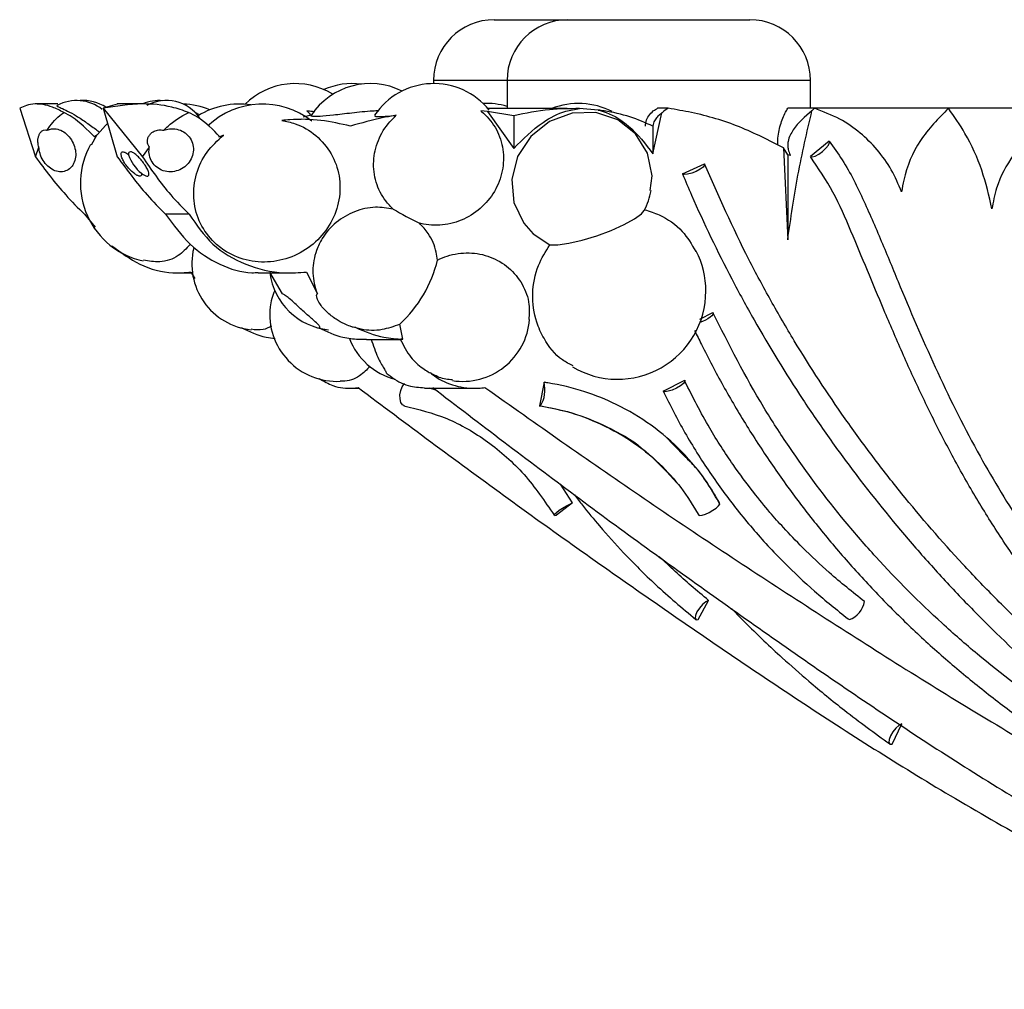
# Model space of a CAD drawing. Header units: millimetres. Extents: x 69 to 135, y 39 to 174.
# Tile 72 of 199: x 70.93 to 74.99, y 113.43 to 117.43. Entities that reach past the tile are written whole.
import ezdxf

# ---------------------------------------------------------------- set-up
doc = ezdxf.new("R2010")
doc.units = ezdxf.units.MM

msp = doc.modelspace()

# ---------------------------------------------------------------- linework, layer by layer
at = {"color": 7, "linetype": 'Continuous', "lineweight": 25}
for p, q in [((72.88881, 117.42804), (73.12784, 117.42804)), ((73.12784, 117.42804), (73.19189, 117.42804)), ((73.19189, 117.42804), (73.71786, 117.42804)), ((73.71786, 117.42804), (73.94188, 117.42804)), ((72.63881, 117.17804), (72.63881, 117.16485)), ((72.94189, 117.17804), (72.94189, 117.06217)), ((74.19188, 117.06303), (74.19188, 117.17804)), ((71.09167, 117.08088), (70.99816, 117.08088)), ((71.33553, 117.08083), (71.27844, 117.06303)), ((71.43935, 117.08088), (71.33553, 117.08088)), ((70.93395, 117.06303), (70.99854, 116.86338)), ((71.27844, 117.06303), (71.44018, 116.86338)), ((71.27844, 117.06303), (71.33587, 116.86338)), ((72.13504, 117.03457), (72.10205, 117.0265)), ((72.14055, 117.04977), (72.11664, 117.05208)), ((72.11664, 117.05208), (72.14994, 117.04957)), ((72.86099, 117.04977), (72.83332, 117.05208)), ((72.86099, 117.04977), (72.96946, 116.89785)), ((72.96946, 117.03257), (72.86099, 117.04977)), ((73.1311, 117.06217), (72.86267, 117.06217)), ((72.96946, 117.03257), (72.96946, 116.89785)), ((73.31773, 117.05578), (73.24042, 117.06174)), ((73.54263, 116.87613), (73.58003, 117.04395)), ((73.60613, 117.06303), (73.56215, 117.06303)), ((74.2079, 117.06303), (74.09853, 117.06303)), ((74.2079, 117.06303), (74.1978, 117.05296)), ((74.76041, 117.06303), (74.2079, 117.06303)), ((74.62692, 117.06322), (74.38794, 117.06322)), ((75.39165, 117.06322), (74.62692, 117.06322)), ((72.09318, 117.01748), (72.07517, 117.01748)), ((73.54263, 116.98958), (73.54263, 116.87613)), ((71.22917, 116.91291), (71.25242, 116.95196)), ((71.25242, 116.95196), (71.24176, 116.94576)), ((71.75389, 116.94576), (71.77332, 116.95196)), ((71.77332, 116.95196), (71.75881, 116.94576)), ((74.26819, 116.92813), (74.19117, 116.86457)), ((70.99854, 116.86338), (71.0133, 116.90321)), ((71.44018, 116.86338), (71.46818, 116.90321)), ((74.08112, 116.89982), (74.09802, 116.52194)), ((74.09802, 116.87103), (74.08112, 116.89982)), ((74.09802, 116.87103), (74.09802, 116.52194)), ((74.10905, 116.8685), (74.09802, 116.87103)), ((73.6643, 116.79364), (73.75465, 116.83506)), ((71.20073, 116.62698), (71.24556, 116.57334)), ((71.63249, 116.62698), (71.53485, 116.62698)), ((71.59173, 116.38508), (71.64125, 116.38508)), ((71.63939, 116.38821), (71.65526, 116.3615)), ((71.91642, 116.38508), (72.05698, 116.38508)), ((71.96252, 116.38821), (72.01496, 116.29907)), ((72.1154, 116.38821), (72.16058, 116.29907)), ((73.73541, 116.1944), (73.7896, 116.22172)), ((72.51256, 116.11176), (72.50021, 116.17464)), ((72.32946, 116.11176), (72.36318, 116.1116)), ((72.36318, 116.11157), (72.50358, 116.11157)), ((72.51256, 116.11176), (72.50358, 116.1116)), ((73.09395, 115.93472), (73.07576, 115.83801)), ((73.58515, 115.89799), (73.67398, 115.94303)), ((72.29311, 115.91021), (72.33183, 115.91021)), ((72.60149, 115.91021), (72.80877, 115.91021)), ((72.64895, 115.9027), (72.6217, 115.91021)), ((73.6713, 115.63217), (73.59132, 115.71367)), ((73.21202, 115.43801), (73.1615, 115.51449)), ((73.21202, 115.43801), (73.14541, 115.38807)), ((73.72944, 114.95702), (73.7722, 115.03662)), ((74.5277, 114.44356), (74.56767, 114.52734))]:
    msp.add_line(p, q, dxfattribs=at)
at = {"color": 1, "linetype": 'Continuous', "lineweight": 25}
for p, q in [((72.94189, 117.17804), (72.63881, 117.17804)), ((73.81851, 117.17804), (72.94189, 117.17804)), ((74.19188, 117.17804), (73.81851, 117.17804))]:
    msp.add_line(p, q, dxfattribs=at)
at = {"color": 7, "linetype": 'Continuous', "lineweight": 25, "flags": 128}
for points in [[(71.67463, 117.03612), (71.65736, 117.0455), (71.6568, 117.04578)], [(73.53103, 116.72508), (73.53943, 116.78475), (73.52052, 116.87795), (73.47145, 116.95789), (73.39768, 117.0158), (73.30725, 117.04532), (73.21012, 117.04306), (73.11724, 117.00914), (73.03926, 116.94728), (72.98519, 116.86448), (72.96122, 116.77018), (72.96995, 116.67506), (73.01021, 116.58971), (73.04924, 116.54583), (73.1177, 116.50073), (73.1177, 116.50073)], [(71.29474, 116.99926), (71.28776, 116.99294), (71.24419, 116.9432)], [(74.19117, 116.86457), (74.19873, 116.86285), (74.211, 116.86624), (74.22613, 116.87421), (74.2418, 116.88556), (74.25562, 116.89855), (74.26549, 116.91121), (74.2699, 116.9216), (74.26819, 116.92813)], [(73.75465, 116.83506), (73.75542, 116.82918), (73.74919, 116.82102), (73.73691, 116.81186), (73.72044, 116.80306), (73.70231, 116.79599), (73.68527, 116.79172), (73.67192, 116.79089), (73.6643, 116.79364)], [(73.1177, 116.50073), (73.15056, 116.50051), (73.19655, 116.50719), (73.25173, 116.5202), (73.31139, 116.53842), (73.3704, 116.56029), (73.42371, 116.58394), (73.46677, 116.60735), (73.49588, 116.6285), (73.5072, 116.64216)], [(73.7896, 116.22172), (73.79081, 116.21847), (73.78917, 116.21403), (73.78479, 116.20867), (73.77793, 116.20273), (73.76903, 116.19657), (73.75864, 116.19059), (73.74741, 116.18515), (73.73604, 116.18059)], [(73.67398, 115.94303), (73.67442, 115.93749), (73.66803, 115.92936), (73.65578, 115.91987), (73.63953, 115.91049), (73.62176, 115.90262), (73.60519, 115.89749), (73.59233, 115.89586), (73.58515, 115.89799)], [(72.51937, 115.8371), (72.51078, 115.84176), (72.50431, 115.85196), (72.50076, 115.86643), (72.50058, 115.88337), (72.50379, 115.90069), (72.50999, 115.91623), (72.51841, 115.92806), (72.52001, 115.92961)], [(73.13919, 115.38651), (73.13575, 115.3875), (73.13775, 115.39174), (73.14494, 115.39868), (73.15641, 115.40743), (73.17071, 115.4169), (73.18602, 115.42587), (73.2004, 115.43322), (73.21202, 115.43801)], [(73.73565, 115.38651), (73.74554, 115.3875), (73.7591, 115.39174), (73.77461, 115.39868), (73.79009, 115.40743), (73.80359, 115.4169), (73.8134, 115.42587), (73.81826, 115.43322), (73.81757, 115.43801)], [(73.7722, 115.03662), (73.76033, 115.03055), (73.74701, 115.01934), (73.73428, 115.0047), (73.72406, 114.98886), (73.71791, 114.97423), (73.71677, 114.96304), (73.72082, 114.957), (73.72944, 114.95702)], [(74.56767, 114.52734), (74.55619, 114.52174), (74.54341, 114.5106), (74.53128, 114.49564), (74.52165, 114.47912), (74.51598, 114.46357), (74.51514, 114.45135), (74.51925, 114.44432), (74.5277, 114.44356)]]:
    msp.add_lwpolyline(points, dxfattribs=at)
at = {"color": 7, "linetype": 'Continuous', "lineweight": 25}
for centre, radius, start, end in [((72.88881, 117.17804), 0.25, 90, 180), ((73.19189, 117.17804), 0.25, 90, 180), ((73.94189, 117.17804), 0.25, 0, 90), ((72.06915, 116.87171), 0.29314, 58.16717, 134.80935), ((72.37838, 116.87171), 0.29314, 63.5165, 146.4581), ((72.30462, 116.87171), 0.29314, 82.77259, 113.68042), ((72.63983, 116.87171), 0.29314, 38.88145, 146.21638), ((71.16889, 116.92775), 0.16744, 51.26803, 118.71737), ((71.19644, 116.92775), 0.16744, 56.33282, 94.71853), ((71.50744, 116.92775), 0.16744, 84.75957, 113.37236), ((71.53803, 116.92775), 0.16744, 34.36371, 118.78447), ((71.59602, 116.75414), 0.32639, 68.14607, 88.07668), ((71.83901, 116.75414), 0.32639, 81.61234, 121.46593), ((71.93423, 116.75414), 0.32639, 51.59781, 133.6561), ((72.85682, 116.77904), 0.3041, 73.75657, 92.56756), ((73.23564, 116.77904), 0.3041, 62.72797, 111.29084), ((71.51026, 116.75414), 0.32639, 150.53501, 258.14677), ((71.53682, 116.92227), 0.16234, 198.08766, 231.46308), ((73.23564, 116.77904), 0.3041, 333.25044, 349.67365), ((73.14967, 117.77674), 1.31621, 239.04036, 244.38555), ((71.91529, 116.42196), 0.27224, 166.10732, 264.01191), ((73.39722, 116.31047), 0.36346, 0, 26.96414), ((72.14022, 116.56406), 0.53032, 312.75096, 346.26364), ((72.23351, 116.42196), 0.27224, 187.78589, 264.3359), ((72.19383, 116.21719), 0.22986, 155.6298, 173.06905), ((73.39722, 116.31047), 0.36346, 239.23917, 0), ((72.2409, 116.21515), 0.27686, 173.82495, 273.01467), ((72.75854, 116.21515), 0.27686, 261.22849, 355.35746), ((72.55014, 116.21515), 0.27686, 201.18028, 255.37647), ((72.97413, 115.90323), 0.12389, 327.73864, 14.72553), ((73.07789, 115.83951), 0.00261, 215.02077, 292.5676), ((73.13449, 115.41828), 0.03213, 278.41653, 289.87548), ((73.7358, 115.39374), 0.00724, 231.554, 268.82046), ((74.31688, 115.04985), 0.09933, 290.84713, 349.37874)]:
    msp.add_arc(centre, radius, start, end, dxfattribs=at)
for points, knots in [([(71.1161, 117.04596), (71.10005, 117.05396), (71.05661, 117.07561), (70.983, 117.08636), (70.95212, 117.07168), (70.93395, 117.06303)], [0, 0, 0, 0, 0.1941757, 0.5255383, 1, 1, 1, 1]), ([(71.08857, 117.07428), (71.08828, 117.07425), (71.08519, 117.07397), (71.09034, 117.07123), (71.10421, 117.06472), (71.13102, 117.05226), (71.16757, 117.03208), (71.20992, 117.00447), (71.2419, 116.98073), (71.25767, 116.96919), (71.26032, 116.96725)], [0, 0, 0, 0, 0.0125445, 0.1356615, 0.2699121, 0.4227423, 0.5941718, 0.7771006, 0.9624082, 1, 1, 1, 1]), ([(71.62971, 117.04596), (71.6069, 117.05396), (71.54515, 117.07561), (71.41981, 117.08636), (71.33083, 117.07168), (71.27844, 117.06303)], [0, 0, 0, 0, 0.1941736, 0.5255371, 1, 1, 1, 1]), ([(71.04778, 116.9726), (71.05131, 116.97811), (71.06957, 117.00666), (71.09307, 117.03168), (71.1156, 117.04565), (71.1161, 117.04596)], [0, 0, 0, 0, 0.1897653, 0.9819055, 1, 1, 1, 1]), ([(71.24176, 116.94576), (71.21234, 116.97558), (71.17307, 117.01538), (71.12752, 117.03983), (71.1161, 117.04596)], [0, 0, 0, 0, 0.7493789, 1, 1, 1, 1]), ([(71.52775, 116.9726), (71.53345, 116.97811), (71.56296, 117.00666), (71.59798, 117.03168), (71.62901, 117.04565), (71.62971, 117.04596)], [0, 0, 0, 0, 0.1897655, 0.9819118, 1, 1, 1, 1]), ([(71.75881, 116.94576), (71.73013, 116.97558), (71.69186, 117.01538), (71.64216, 117.03983), (71.62971, 117.04596)], [0, 0, 0, 0, 0.7493697, 1, 1, 1, 1]), ([(72.11664, 117.05208), (72.11753, 117.05138), (72.12336, 117.04683), (72.12825, 117.04083), (72.13238, 117.03574)], [0, 0, 0, 0, 0.1525696, 1, 1, 1, 1]), ([(72.41327, 117.05272), (72.40491, 117.05236), (72.36895, 117.05079), (72.30161, 117.04343), (72.22533, 117.03454), (72.16872, 117.02882), (72.13714, 117.02859), (72.13191, 117.03185), (72.13466, 117.03425), (72.13504, 117.03457)], [0, 0, 0, 0, 0.0608103, 0.2615294, 0.4556488, 0.6377782, 0.8083313, 0.9739116, 1, 1, 1, 1]), ([(72.48554, 117.03457), (72.46811, 117.03143), (72.40439, 117.01992), (72.34174, 117.00235), (72.29623, 116.98958)], [0, 0, 0, 0, 0.2734838, 1, 1, 1, 1]), ([(72.47257, 116.64805), (72.46193, 116.65889), (72.43103, 116.69037), (72.39801, 116.75728), (72.38724, 116.84496), (72.40721, 116.93266), (72.44539, 116.99607), (72.47647, 117.02587), (72.48554, 117.03457)], [0, 0, 0, 0, 0.1063193, 0.3087356, 0.5111517, 0.7113119, 0.9156978, 1, 1, 1, 1]), ([(72.39768, 117.03371), (72.39727, 117.03211), (72.39635, 117.02858), (72.42573, 117.02865), (72.46059, 117.03185), (72.48255, 117.03425), (72.48554, 117.03457)], [0, 0, 0, 0, 0.2818646, 0.6200015, 0.9482783, 1, 1, 1, 1]), ([(72.83332, 117.05208), (72.83421, 117.05137), (72.8576, 117.0328), (72.8967, 116.98757), (72.92772, 116.90511), (72.92881, 116.81537), (72.89951, 116.72859), (72.84297, 116.65479), (72.76555, 116.60257), (72.6763, 116.57799), (72.61322, 116.58174), (72.58258, 116.5894), (72.58065, 116.58988)], [0, 0, 0, 0, 0.0048246, 0.1273593, 0.2499437, 0.3729028, 0.4963772, 0.6202782, 0.7443376, 0.8682369, 0.991723, 1, 1, 1, 1]), ([(72.96946, 116.89785), (73.00745, 116.93629), (73.06996, 116.99955), (73.16829, 117.05063), (73.22134, 117.0588), (73.24042, 117.06174)], [0, 0, 0, 0, 0.4978722, 0.8194181, 1, 1, 1, 1]), ([(73.24042, 117.06174), (73.1991, 117.06151), (73.10842, 117.061), (73.01844, 117.04259), (72.96946, 117.03257)], [0, 0, 0, 0, 0.4557671, 1, 1, 1, 1]), ([(73.18933, 117.06211), (73.18, 117.06208), (73.1584, 117.06201), (73.13575, 117.06158), (73.12402, 117.06172), (73.1251, 117.06189), (73.12547, 117.06195)], [0, 0, 0, 0, 0.2445278, 0.5667575, 0.8519992, 1, 1, 1, 1]), ([(73.31773, 117.05578), (73.32847, 117.0527), (73.37444, 117.03952), (73.45874, 116.98503), (73.51174, 116.91623), (73.54263, 116.87613)], [0, 0, 0, 0, 0.1129445, 0.4829524, 1, 1, 1, 1]), ([(73.54263, 116.98958), (73.51166, 117.00326), (73.44882, 117.031), (73.37042, 117.04867), (73.32563, 117.05472), (73.31773, 117.05578)], [0, 0, 0, 0, 0.4446652, 0.9020426, 1, 1, 1, 1]), ([(73.51145, 116.98958), (73.51251, 116.99828), (73.51462, 117.01566), (73.52884, 117.0388), (73.54564, 117.05433), (73.55797, 117.06083), (73.56215, 117.06303)], [0, 0, 0, 0, 0.2777021, 0.5547458, 0.848834, 1, 1, 1, 1]), ([(73.58003, 117.04395), (73.57549, 117.04055), (73.566, 117.03346), (73.55378, 117.02009), (73.54462, 117.00527), (73.54317, 116.99378), (73.54263, 116.98958)], [0, 0, 0, 0, 0.2616642, 0.5465717, 0.8340555, 1, 1, 1, 1]), ([(73.60613, 117.06303), (73.59728, 117.05767), (73.58796, 117.05204), (73.5804, 117.04433), (73.58003, 117.04395)], [0, 0, 0, 0, 0.9506597, 1, 1, 1, 1]), ([(74.08112, 116.89982), (74.02153, 116.93046), (73.90104, 116.99241), (73.73838, 117.04052), (73.63803, 117.0576), (73.60613, 117.06303)], [0, 0, 0, 0, 0.4002969, 0.8093757, 1, 1, 1, 1]), ([(74.05817, 116.91074), (74.05774, 116.91805), (74.05605, 116.94679), (74.06705, 116.99598), (74.08374, 117.03847), (74.09545, 117.0579), (74.09853, 117.06303)], [0, 0, 0, 0, 0.1262088, 0.495656, 0.8668421, 1, 1, 1, 1]), ([(74.1978, 117.05296), (74.16954, 117.02887), (74.1348, 116.99926), (74.10787, 116.95334), (74.09956, 116.93156), (74.09739, 116.91039), (74.0999, 116.89046), (74.1049, 116.87711), (74.10866, 116.86931), (74.10905, 116.8685)], [0, 0, 0, 0, 0.5124569, 0.6298313, 0.7481504, 0.8149676, 0.8819056, 0.9876977, 1, 1, 1, 1]), ([(74.09802, 116.52194), (74.11083, 116.61091), (74.13649, 116.78911), (74.17734, 116.96492), (74.1978, 117.05296)], [0, 0, 0, 0, 0.4992729, 1, 1, 1, 1]), ([(74.56704, 116.71915), (74.55396, 116.74978), (74.52741, 116.81192), (74.46882, 116.89355), (74.39719, 116.96415), (74.31092, 117.02411), (74.24346, 117.0496), (74.2079, 117.06303)], [0, 0, 0, 0, 0.1920584, 0.3896052, 0.5816894, 0.7794741, 1, 1, 1, 1]), ([(74.76041, 117.06303), (74.71863, 117.02098), (74.63506, 116.93688), (74.58253, 116.80881), (74.56985, 116.73538), (74.56704, 116.71915)], [0, 0, 0, 0, 0.4378854, 0.8757664, 1, 1, 1, 1]), ([(74.93928, 116.64861), (74.9271, 116.70227), (74.90238, 116.81112), (74.83897, 116.9502), (74.7839, 117.0293), (74.76041, 117.06303)], [0, 0, 0, 0, 0.3579435, 0.7261374, 1, 1, 1, 1]), ([(75.40414, 117.06303), (75.35682, 117.05964), (75.26222, 117.05287), (75.12959, 116.98225), (75.02211, 116.87508), (74.95925, 116.75637), (74.94463, 116.67749), (74.93928, 116.64861)], [0, 0, 0, 0, 0.2143484, 0.428527, 0.6470944, 0.8707535, 1, 1, 1, 1]), ([(72.0138, 117.01343), (72.03221, 117.00944), (72.08334, 116.99838), (72.15773, 116.95465), (72.22166, 116.87905), (72.25509, 116.78559), (72.25461, 116.68542), (72.22041, 116.5895), (72.15618, 116.50852), (72.06885, 116.45162), (71.96804, 116.42549), (71.86521, 116.43328), (71.78346, 116.46932), (71.71692, 116.5251), (71.66858, 116.59769), (71.64552, 116.69435), (71.65723, 116.79366), (71.69992, 116.88533), (71.74924, 116.9301), (71.77332, 116.95196)], [0, 0, 0, 0, 0.0350496, 0.0973185, 0.15935, 0.2211213, 0.2827341, 0.344364, 0.4061749, 0.468242, 0.5305273, 0.5929032, 0.6552085, 0.6945174, 0.7561935, 0.817874, 0.8794875, 0.9411607, 1, 1, 1, 1]), ([(72.29623, 116.98958), (72.25609, 116.99885), (72.1746, 117.01768), (72.07846, 117.01909), (72.02469, 117.01438), (72.0138, 117.01343)], [0, 0, 0, 0, 0.4363029, 0.8858539, 1, 1, 1, 1]), ([(71.0133, 116.90321), (71.01236, 116.90609), (71.00998, 116.91335), (71.00862, 116.92664), (71.00979, 116.94101), (71.01332, 116.95363), (71.01777, 116.96174), (71.024, 116.96918), (71.03231, 116.97445), (71.04152, 116.97481), (71.04664, 116.973), (71.04778, 116.9726)], [0, 0, 0, 0, 0.0846284, 0.2134529, 0.3288686, 0.4431545, 0.5660289, 0.615115, 0.7836386, 0.9518051, 1, 1, 1, 1]), ([(71.04778, 116.9726), (71.05347, 116.97488), (71.06669, 116.98016), (71.09063, 116.97849), (71.11619, 116.96721), (71.1387, 116.94706), (71.15547, 116.92059), (71.16469, 116.89078), (71.1654, 116.86097), (71.15852, 116.83776), (71.14627, 116.81899), (71.12913, 116.8056), (71.10497, 116.79993), (71.079, 116.80453), (71.05417, 116.8189), (71.03331, 116.84135), (71.01881, 116.86921), (71.01397, 116.89077), (71.01337, 116.90188), (71.0133, 116.90321)], [0, 0, 0, 0, 0.0491163, 0.1139737, 0.1787803, 0.2433465, 0.3075978, 0.3715988, 0.4355215, 0.4995733, 0.5395341, 0.6043175, 0.6690976, 0.7339609, 0.7986998, 0.8631683, 0.9273323, 0.9912926, 1, 1, 1, 1]), ([(71.46818, 116.90321), (71.46644, 116.90609), (71.46204, 116.91335), (71.45949, 116.92664), (71.4617, 116.94101), (71.46825, 116.95363), (71.47635, 116.96174), (71.48749, 116.96918), (71.50203, 116.97445), (71.51752, 116.97481), (71.52588, 116.973), (71.52775, 116.9726)], [0, 0, 0, 0, 0.0846283, 0.2134542, 0.328873, 0.4431551, 0.5660354, 0.6151139, 0.7836442, 0.9517998, 1, 1, 1, 1]), ([(71.52775, 116.9726), (71.53531, 116.97488), (71.55286, 116.98016), (71.58183, 116.97849), (71.6104, 116.96721), (71.63304, 116.94706), (71.64714, 116.92059), (71.6512, 116.89078), (71.64486, 116.86097), (71.63081, 116.83776), (71.61123, 116.81899), (71.58695, 116.8056), (71.55586, 116.79993), (71.52499, 116.80453), (71.49788, 116.8189), (71.47765, 116.84135), (71.4666, 116.86921), (71.46594, 116.89077), (71.46795, 116.90188), (71.46818, 116.90321)], [0, 0, 0, 0, 0.0491153, 0.1139739, 0.1787815, 0.2433461, 0.3075979, 0.3715988, 0.4355217, 0.4995742, 0.5395348, 0.6043192, 0.6690973, 0.7339597, 0.7987007, 0.8631683, 0.9273324, 0.991293, 1, 1, 1, 1]), ([(74.26819, 116.92813), (74.28682, 116.90251), (74.34275, 116.82563), (74.41281, 116.68171), (74.48874, 116.5057), (74.58577, 116.26831), (74.71262, 115.97312), (74.87934, 115.63975), (75.06551, 115.33258), (75.26365, 115.06047), (75.47975, 114.81439), (75.7095, 114.59395), (75.95718, 114.39423), (76.22037, 114.21612), (76.49693, 114.06045), (76.78448, 113.9283), (77.03171, 113.83876), (77.23281, 113.78028), (77.38516, 113.74319), (77.59006, 113.70296), (77.82139, 113.67452), (78.07802, 113.66418), (78.22988, 113.67349), (78.30581, 113.67814)], [0, 0, 0, 0, 0.0171882, 0.0515785, 0.0859032, 0.1202186, 0.1888592, 0.2575243, 0.3188785, 0.3802168, 0.4368068, 0.4933976, 0.5499765, 0.606558, 0.6631255, 0.719692, 0.7760841, 0.8042634, 0.8324429, 0.8606226, 0.9170281, 0.9585159, 1, 1, 1, 1]), ([(70.99854, 116.86338), (71.03886, 116.80947), (71.10191, 116.72516), (71.17454, 116.653), (71.20073, 116.62698)], [0, 0, 0, 0, 0.6393743, 1, 1, 1, 1]), ([(71.33587, 116.86338), (71.37566, 116.80947), (71.43788, 116.72516), (71.50915, 116.653), (71.53485, 116.62698)], [0, 0, 0, 0, 0.6393746, 1, 1, 1, 1]), ([(71.43567, 116.79528), (71.43579, 116.79233), (71.43603, 116.78641), (71.43073, 116.78323), (71.42173, 116.7849), (71.40977, 116.79144), (71.39606, 116.80222), (71.38177, 116.81665), (71.36846, 116.83362), (71.35798, 116.85126), (71.35199, 116.86703), (71.35129, 116.87848), (71.3555, 116.88419), (71.36356, 116.88397), (71.37308, 116.87927), (71.3798, 116.87399), (71.3825, 116.87187)], [0, 0, 0, 0, 0.0701894, 0.1405106, 0.2096965, 0.2783846, 0.3490537, 0.4233793, 0.501732, 0.582806, 0.6638664, 0.7419576, 0.8155718, 0.8854918, 0.9540563, 1, 1, 1, 1]), ([(71.43567, 116.79528), (71.43998, 116.79233), (71.44861, 116.78641), (71.45879, 116.78323), (71.46522, 116.7849), (71.46728, 116.79144), (71.46494, 116.80222), (71.45827, 116.81665), (71.44764, 116.83362), (71.43405, 116.85126), (71.4192, 116.86703), (71.40517, 116.87848), (71.39372, 116.88419), (71.38595, 116.88397), (71.38238, 116.87927), (71.38246, 116.87399), (71.3825, 116.87187)], [0, 0, 0, 0, 0.0701897, 0.1405098, 0.2096994, 0.2783871, 0.3490499, 0.4233795, 0.5017325, 0.582804, 0.6638641, 0.7419517, 0.8155688, 0.885489, 0.9540522, 1, 1, 1, 1]), ([(71.44018, 116.86338), (71.47676, 116.80947), (71.53397, 116.72516), (71.60637, 116.653), (71.63249, 116.62698)], [0, 0, 0, 0, 0.6393728, 1, 1, 1, 1]), ([(78.314, 113.57857), (78.28578, 113.5764), (78.19478, 113.56943), (78.04011, 113.56622), (77.85043, 113.57378), (77.66108, 113.59292), (77.47272, 113.62278), (77.28591, 113.66301), (77.13195, 113.7048), (76.9796, 113.75255), (76.82895, 113.80614), (76.65135, 113.87945), (76.47737, 113.9615), (76.30741, 114.05199), (76.1419, 114.15069), (76.00805, 114.23962), (75.87758, 114.33346), (75.75061, 114.43218), (75.60429, 114.55817), (75.46458, 114.69155), (75.33173, 114.83183), (75.20613, 114.97868), (75.10794, 115.10634), (75.01455, 115.23747), (74.9259, 115.37191), (74.82689, 115.53783), (74.73499, 115.70773), (74.64964, 115.8809), (74.56948, 116.05635), (74.47288, 116.28233), (74.38151, 116.50405), (74.28932, 116.71988), (74.22383, 116.81642), (74.19117, 116.86457)], [0, 0, 0, 0, 0.0151888, 0.0489655, 0.0827411, 0.1165151, 0.150288, 0.1840597, 0.2178311, 0.2347127, 0.2684833, 0.3022534, 0.3360233, 0.3697929, 0.4035629, 0.4373329, 0.4542143, 0.4879846, 0.5217551, 0.5555258, 0.5892964, 0.6230673, 0.656838, 0.6737194, 0.7074886, 0.7412567, 0.7750239, 0.8087892, 0.8425527, 0.876315, 0.9379361, 0.9690462, 1, 1, 1, 1]), ([(76.56301, 113.88732), (76.54362, 113.89697), (76.40937, 113.96381), (76.22171, 114.06774), (76.00245, 114.20188), (75.78748, 114.343), (75.57922, 114.4943), (75.3284, 114.69558), (75.1357, 114.86625), (74.95182, 115.04599), (74.77401, 115.2316), (74.60565, 115.42584), (74.44757, 115.62801), (74.29655, 115.83528), (74.1563, 116.0499), (74.0278, 116.27109), (73.89807, 116.51151), (73.81344, 116.70244), (73.75465, 116.83506)], [0, 0, 0, 0, 0.0156247, 0.1081788, 0.1544401, 0.2007017, 0.2932576, 0.3395195, 0.4320775, 0.4783393, 0.5246014, 0.6171615, 0.6634236, 0.7096863, 0.8022488, 0.8485114, 0.8947739, 1, 1, 1, 1]), ([(73.6643, 116.79364), (73.67675, 116.7643), (73.73899, 116.61756), (73.83607, 116.41603), (73.98888, 116.13517), (74.12283, 115.91662), (74.26768, 115.70498), (74.41966, 115.49816), (74.5821, 115.29886), (74.75417, 115.10778), (74.93247, 114.92234), (75.1198, 114.74554), (75.36425, 114.53615), (75.56773, 114.37805), (75.77823, 114.22979), (75.98135, 114.09602), (76.23478, 113.94427), (76.44057, 113.83589), (76.54652, 113.78388), (76.54809, 113.78311)], [0, 0, 0, 0, 0.0225996, 0.1130445, 0.1582483, 0.2486927, 0.2938966, 0.3391003, 0.4295425, 0.4747459, 0.5199494, 0.6103891, 0.6555925, 0.7460303, 0.7912335, 0.8364364, 0.9168911, 0.9987694, 1, 1, 1, 1]), ([(71.53485, 116.62698), (71.56683, 116.58325), (71.63077, 116.49582), (71.75754, 116.41451), (71.85598, 116.3838), (71.90771, 116.38641), (71.91638, 116.38685)], [0, 0, 0, 0, 0.3108984, 0.6216893, 0.9365363, 1, 1, 1, 1]), ([(71.63249, 116.62698), (71.6622, 116.58333), (71.72161, 116.49604), (71.86275, 116.41362), (71.99942, 116.38154), (72.08482, 116.38645), (72.1154, 116.38821)], [0, 0, 0, 0, 0.2795345, 0.5589751, 0.842059, 1, 1, 1, 1]), ([(72.47257, 116.64805), (72.4482, 116.65192), (72.39542, 116.66032), (72.31216, 116.64149), (72.23511, 116.59668), (72.18364, 116.5376), (72.15045, 116.46896), (72.13704, 116.39402), (72.14705, 116.33305), (72.15897, 116.30311), (72.16058, 116.29907)], [0, 0, 0, 0, 0.1292717, 0.2800999, 0.4310985, 0.581992, 0.6769723, 0.8268192, 0.976672, 1, 1, 1, 1]), ([(73.50854, 116.6456), (73.52883, 116.63901), (73.58625, 116.62037), (73.66551, 116.56544), (73.70212, 116.50288), (73.71902, 116.47402)], [0, 0, 0, 0, 0.2272687, 0.6434125, 1, 1, 1, 1]), ([(72.65537, 116.43813), (72.65385, 116.44892), (72.6484, 116.48748), (72.62521, 116.54201), (72.59345, 116.57613), (72.58065, 116.58988)], [0, 0, 0, 0, 0.1883947, 0.6728745, 1, 1, 1, 1]), ([(71.63517, 116.50136), (71.62002, 116.48517), (71.5858, 116.44861), (71.51684, 116.42546), (71.46616, 116.43365), (71.44365, 116.43729)], [0, 0, 0, 0, 0.30635955, 0.69186026, 1, 1, 1, 1]), ([(73.21382, 116.0025), (73.19876, 116.01008), (73.14857, 116.03533), (73.09827, 116.10182), (73.05539, 116.19477), (73.04136, 116.29899), (73.06251, 116.41106), (73.10072, 116.47315), (73.1177, 116.50073)], [0, 0, 0, 0, 0.0883754, 0.2945011, 0.4239287, 0.6296988, 0.8354651, 1, 1, 1, 1]), ([(71.31376, 116.4973), (71.35127, 116.46917), (71.43023, 116.40998), (71.54563, 116.38189), (71.61466, 116.38654), (71.63939, 116.38821)], [0, 0, 0, 0, 0.3674853, 0.7734847, 1, 1, 1, 1]), ([(72.65537, 116.43813), (72.66862, 116.44396), (72.70976, 116.46207), (72.78558, 116.47228), (72.87457, 116.45545), (72.95191, 116.40982), (73.00728, 116.34095), (73.03648, 116.26484), (73.03286, 116.21407), (73.03137, 116.19313)], [0, 0, 0, 0, 0.0770192, 0.2391801, 0.4013781, 0.563426, 0.725184, 0.8866371, 1, 1, 1, 1]), ([(72.16624, 116.15987), (72.16653, 116.15987), (72.169, 116.15993), (72.17152, 116.16118), (72.17, 116.16597), (72.16031, 116.17616), (72.13821, 116.19542), (72.10565, 116.22414), (72.07243, 116.25505), (72.04602, 116.27886), (72.02854, 116.2925), (72.01919, 116.29772), (72.0155, 116.2989), (72.01496, 116.29907)], [0, 0, 0, 0, 0.0079345, 0.0679718, 0.1289632, 0.2252582, 0.3636417, 0.5424681, 0.7225788, 0.838193, 0.9227194, 0.9886857, 1, 1, 1, 1]), ([(72.31893, 116.15987), (72.31862, 116.15987), (72.31594, 116.15993), (72.30872, 116.16118), (72.29288, 116.16597), (72.26816, 116.17616), (72.23359, 116.19542), (72.19707, 116.22414), (72.171, 116.25505), (72.15879, 116.27886), (72.15618, 116.2925), (72.15823, 116.29772), (72.16028, 116.2989), (72.16058, 116.29907)], [0, 0, 0, 0, 0.0079308, 0.0679636, 0.1289594, 0.2252571, 0.3636397, 0.542463, 0.7225789, 0.8381909, 0.92272, 0.9886871, 1, 1, 1, 1]), ([(75.26673, 114.52734), (75.24, 114.54522), (75.10624, 114.63469), (74.92685, 114.77163), (74.68441, 114.98331), (74.50246, 115.16587), (74.29179, 115.40882), (74.13753, 115.61481), (73.95204, 115.9006), (73.85634, 116.08978), (73.7896, 116.22172)], [0, 0, 0, 0, 0.0423323, 0.2118141, 0.296495, 0.4659822, 0.5506641, 0.72016, 0.804843, 1, 1, 1, 1]), ([(72.31893, 116.15987), (72.32619, 116.15803), (72.36107, 116.14921), (72.42455, 116.14727), (72.47614, 116.16593), (72.50021, 116.17464)], [0, 0, 0, 0, 0.12287534, 0.59089447, 1, 1, 1, 1]), ([(71.84678, 116.15987), (71.88067, 116.14353), (71.92692, 116.12123), (71.97417, 116.11664), (71.98681, 116.11541)], [0, 0, 0, 0, 0.7325074, 1, 1, 1, 1]), ([(71.8872, 116.15417), (71.90428, 116.15203), (71.93484, 116.14821), (71.96129, 116.16099), (71.97296, 116.16663)], [0, 0, 0, 0, 0.5590928, 1, 1, 1, 1]), ([(72.16624, 116.15987), (72.19927, 116.14405), (72.25326, 116.1182), (72.30815, 116.11356), (72.32946, 116.11176)], [0, 0, 0, 0, 0.6117072, 1, 1, 1, 1]), ([(72.31893, 116.15987), (72.35683, 116.14405), (72.41879, 116.1182), (72.48633, 116.11356), (72.51256, 116.11176)], [0, 0, 0, 0, 0.6117039, 1, 1, 1, 1]), ([(73.71449, 116.14786), (73.72379, 116.12868), (73.76103, 116.0518), (73.81599, 115.94786), (73.89567, 115.80865), (73.96337, 115.69953), (74.05273, 115.56615), (74.12797, 115.46194), (74.22648, 115.33501), (74.30879, 115.23615), (74.41583, 115.11615), (74.50476, 115.02309), (74.61976, 114.91057), (74.71479, 114.82364), (74.83715, 114.71907), (74.93782, 114.63868), (75.06965, 114.5404), (75.15307, 114.4825), (75.21095, 114.44437), (75.21217, 114.44356)], [0, 0, 0, 0, 0.0279317, 0.1119083, 0.1538883, 0.237865, 0.2798455, 0.3638219, 0.4058021, 0.4897777, 0.5317579, 0.6157332, 0.6577133, 0.7416887, 0.7836686, 0.8676431, 0.9096232, 0.9980877, 1, 1, 1, 1]), ([(72.38217, 116.11166), (72.39057, 116.08596), (72.40558, 116.04007), (72.43028, 115.99892), (72.44143, 115.98009), (72.44352, 115.9748), (72.44417, 115.97318)], [0, 0, 0, 0, 0.4437915, 0.7924381, 0.9360242, 1, 1, 1, 1]), ([(72.50186, 116.11166), (72.51494, 116.08596), (72.53831, 116.04007), (72.58352, 115.99892), (72.61227, 115.98009), (72.62263, 115.9748), (72.62583, 115.97318)], [0, 0, 0, 0, 0.4437923, 0.7924411, 0.936035, 1, 1, 1, 1]), ([(72.37796, 116.00033), (72.364, 115.98647), (72.33221, 115.95491), (72.28645, 115.9365), (72.25837, 115.93986), (72.25551, 115.9402)], [0, 0, 0, 0, 0.41292218, 0.9402021, 1, 1, 1, 1]), ([(72.44417, 115.97318), (72.4493, 115.96895), (72.47749, 115.94571), (72.53113, 115.91613), (72.57943, 115.91356), (72.6017, 115.91238)], [0, 0, 0, 0, 0.1070926, 0.588309, 1, 1, 1, 1]), ([(72.62583, 115.97318), (72.63133, 115.96893), (72.66154, 115.94561), (72.72723, 115.9159), (72.80106, 115.90765), (72.84226, 115.91211), (72.85079, 115.91303)], [0, 0, 0, 0, 0.0884222, 0.4857217, 0.893638, 1, 1, 1, 1]), ([(72.71674, 115.94472), (72.70759, 115.94513), (72.67948, 115.9464), (72.64963, 115.96011), (72.6296, 115.97111), (72.62583, 115.97318)], [0, 0, 0, 0, 0.2816228, 0.8648046, 1, 1, 1, 1]), ([(72.16813, 115.94998), (72.18671, 115.93905), (72.23141, 115.91277), (72.2875, 115.90778), (72.32108, 115.91213), (72.32802, 115.91303)], [0, 0, 0, 0, 0.3607082, 0.8677839, 1, 1, 1, 1]), ([(73.81757, 115.43801), (73.8012, 115.46578), (73.7565, 115.5416), (73.66424, 115.65225), (73.53782, 115.76152), (73.40187, 115.84256), (73.25842, 115.90027), (73.15655, 115.92516), (73.09934, 115.9339), (73.09395, 115.93472)], [0, 0, 0, 0, 0.1063382, 0.2902602, 0.474171, 0.6580988, 0.8111754, 0.9822126, 1, 1, 1, 1]), ([(74.41451, 115.03154), (74.36543, 115.07047), (74.27687, 115.14071), (74.16706, 115.24461), (74.08657, 115.32843), (74.01951, 115.40423), (73.94945, 115.48978), (73.86493, 115.60455), (73.76722, 115.75547), (73.70739, 115.87333), (73.6746, 115.93793)], [0, 0, 0, 0, 0.15889176, 0.28670159, 0.3834392, 0.4539409, 0.54372075, 0.66428327, 0.8159902, 1, 1, 1, 1]), ([(72.32802, 115.91303), (72.52741, 115.76402), (72.92619, 115.46599), (73.53251, 115.03831), (74.14316, 114.62015), (74.66855, 114.28708), (75.10606, 114.03605), (75.45286, 113.85716), (75.80853, 113.6985), (76.15429, 113.57475), (76.48746, 113.48343), (76.70091, 113.45093), (76.80795, 113.43463)], [0, 0, 0, 0, 0.1415496, 0.2831059, 0.4250454, 0.5669533, 0.6427888, 0.7186128, 0.7952359, 0.871835, 0.9357249, 1, 1, 1, 1]), ([(72.6353, 115.91303), (72.83021, 115.76402), (73.22002, 115.46599), (73.81228, 115.03831), (74.40862, 114.62015), (74.92151, 114.28708), (75.3485, 114.03605), (75.68693, 113.85716), (76.03398, 113.6985), (76.3714, 113.57475), (76.6966, 113.48343), (76.90504, 113.45093), (77.00957, 113.43463)], [0, 0, 0, 0, 0.14154945, 0.28310575, 0.42504524, 0.56695318, 0.64278868, 0.71861264, 0.79523564, 0.87183475, 0.93572458, 1, 1, 1, 1]), ([(72.85079, 115.91303), (73.06196, 115.76402), (73.48431, 115.46599), (74.13332, 115.03831), (74.78965, 114.62015), (75.35739, 114.28708), (75.83189, 114.03605), (76.20865, 113.85716), (76.5954, 113.6985), (76.97082, 113.57475), (77.33163, 113.48343), (77.56105, 113.45093), (77.6761, 113.43463)], [0, 0, 0, 0, 0.1415495, 0.2831058, 0.4250452, 0.5669532, 0.6427886, 0.7186126, 0.7952358, 0.8718348, 0.9357246, 1, 1, 1, 1]), ([(73.58515, 115.89799), (73.59929, 115.86914), (73.6417, 115.78255), (73.70598, 115.67103), (73.79358, 115.53628), (73.86986, 115.43258), (73.97224, 115.30858), (74.07683, 115.19563), (74.20907, 115.07149), (74.30127, 114.99583), (74.35047, 114.95836), (74.35223, 114.95702)], [0, 0, 0, 0, 0.0787025, 0.2361885, 0.3148918, 0.4723774, 0.5510809, 0.7085646, 0.8487785, 0.9945965, 1, 1, 1, 1]), ([(72.51655, 115.8379), (72.57609, 115.8234), (72.69478, 115.7945), (72.86401, 115.69529), (73.01735, 115.56135), (73.09644, 115.44515), (73.13594, 115.38711)], [0, 0, 0, 0, 0.2509847, 0.500265, 0.7504121, 1, 1, 1, 1]), ([(73.07576, 115.83801), (73.10785, 115.83224), (73.19146, 115.81719), (73.31962, 115.77153), (73.45429, 115.69763), (73.56722, 115.60597), (73.6615, 115.50267), (73.70786, 115.42654), (73.7313, 115.38807)], [0, 0, 0, 0, 0.1175204, 0.3061964, 0.491013, 0.6756491, 0.8360763, 1, 1, 1, 1]), ([(73.07951, 115.83742), (73.13469, 115.82656), (73.24064, 115.80571), (73.33605, 115.75799), (73.38178, 115.73513)], [0, 0, 0, 0, 0.5207666, 1, 1, 1, 1]), ([(73.38178, 115.73513), (73.38544, 115.73351), (73.43927, 115.70978), (73.53073, 115.64012), (73.60479, 115.56044), (73.64183, 115.52058)], [0, 0, 0, 0, 0.0352089, 0.5173364, 1, 1, 1, 1]), ([(73.81806, 115.43268), (73.78809, 115.48593), (73.747, 115.55896), (73.68743, 115.61657), (73.6713, 115.63217)], [0, 0, 0, 0, 0.7292152, 1, 1, 1, 1]), ([(73.21943, 115.47061), (73.23036, 115.45643), (73.26394, 115.41283), (73.3308, 115.33255), (73.42999, 115.22228), (73.56071, 115.09108), (73.66322, 115.00506), (73.71927, 114.95803)], [0, 0, 0, 0, 0.073337, 0.2254278, 0.4303212, 0.6885107, 1, 1, 1, 1]), ([(73.7722, 115.03662), (73.74799, 115.05632), (73.6782, 115.11314), (73.61196, 115.17604), (73.56869, 115.21713)], [0, 0, 0, 0, 0.3468028, 1, 1, 1, 1]), ([(73.86649, 115.00266), (73.91056, 114.95795), (73.97887, 114.88864), (74.08576, 114.79007), (74.19574, 114.69331), (74.34252, 114.57267), (74.45577, 114.49042), (74.51838, 114.44495)], [0, 0, 0, 0, 0.2156337, 0.334286, 0.5041098, 0.7258176, 1, 1, 1, 1])]:
    msp.add_open_spline(points, degree=3, knots=knots, dxfattribs=at)

doc.saveas('drawing.dxf')
